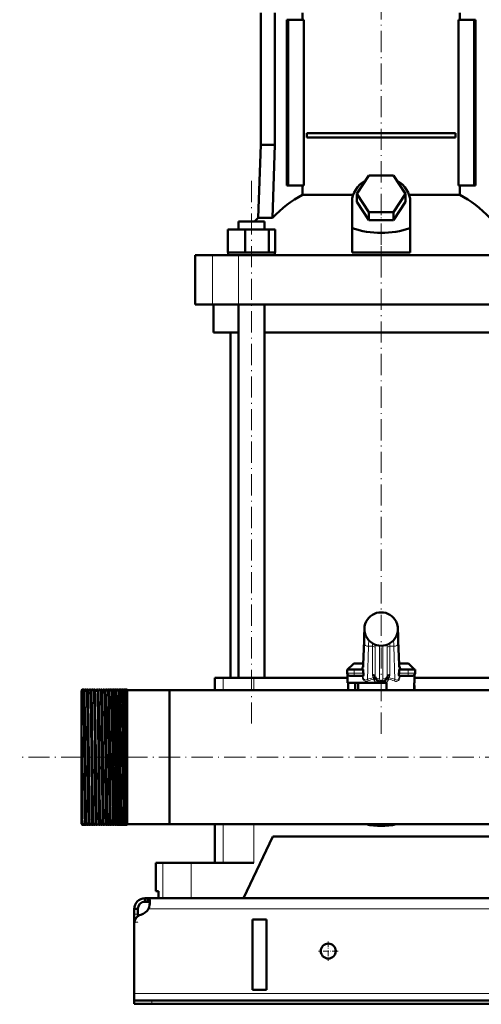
# Model space of a CAD drawing. Extents: x -1358 to 1757, y -1497 to 607.
# Tile 58 of 97: x -228 to 34, y -309 to 250. Entities that reach past the tile are written whole.
import ezdxf

# ---------------------------------------------------------------- set-up
doc = ezdxf.new("R2010")
doc.units = 0
doc.linetypes.add('DASHDOT', pattern=[18.5, 12, -3, 0.5, -3])

msp = doc.modelspace()

# ---------------------------------------------------------------- linework, layer by layer
at = {"color": 7, "linetype": 'DASHDOT', "lineweight": 18}
for p, q in [((-23.21, 280.29), (-23.21, 138.48)), ((-96.75, -149.83), (-96.75, 160.97)), ((-23.21, -155.58), (-23.21, 140.77)), ((491.79, -168.93), (-228.19, -168.93))]:
    msp.add_line(p, q, dxfattribs=at)
at = {"color": 7, "lineweight": 50}
for p, q in [((-91.51, 253.47), (-91.51, 178.57)), ((-83.51, 253.47), (-83.51, 178.57)), ((-67.8, 249.47), (-67.8, 253.47)), ((21.38, 253.47), (21.38, 249.47)), ((-75.92, 249.47), (-76.63, 249.47)), ((-76.63, 155.47), (-76.63, 249.47)), ((-67.07, 249.47), (-75.92, 249.47)), ((-75.92, 155.47), (-75.92, 249.47)), ((-67.07, 155.47), (-67.07, 249.47)), ((20.66, 249.47), (20.66, 155.47)), ((29.51, 249.47), (20.66, 249.47)), ((29.51, 155.47), (29.51, 249.47)), ((30.21, 249.47), (29.51, 249.47)), ((30.21, 249.47), (30.21, 155.47)), ((-65.4, 185.22), (18.98, 185.22)), ((-65.4, 185.22), (-65.4, 182.72)), ((18.98, 185.22), (18.98, 182.72)), ((18.98, 182.72), (-65.4, 182.72)), ((-91.51, 178.57), (-92.96, 137.13)), ((-83.51, 178.57), (-91.51, 178.57)), ((-83.51, 178.57), (-84.79, 137.13)), ((-37.07, 150.77), (-30.14, 161.16)), ((-30.14, 161.16), (-16.28, 161.16)), ((-16.28, 161.16), (-9.35, 150.77)), ((-76.63, 155.47), (-75.92, 155.47)), ((-75.92, 155.47), (-67.07, 155.47)), ((-67.8, 150.29), (-67.8, 155.47)), ((20.66, 155.47), (29.51, 155.47)), ((21.38, 155.47), (21.38, 150.29)), ((29.51, 155.47), (30.21, 155.47)), ((-67.8, 150.29), (-39.04, 150.29)), ((-39.71, 131.42), (-39.71, 146.27)), ((-30.14, 140.38), (-37.07, 150.77)), ((-37.07, 146.27), (-37.07, 150.77)), ((-30.14, 135.88), (-37.07, 146.27)), ((-9.35, 150.77), (-16.28, 140.38)), ((-9.35, 146.27), (-16.28, 135.88)), ((-9.35, 146.27), (-9.35, 150.77)), ((-7.38, 150.29), (21.38, 150.29)), ((-6.71, 131.42), (-6.71, 146.27)), ((-16.28, 140.38), (-30.14, 140.38)), ((-30.14, 135.88), (-30.14, 140.38)), ((-16.28, 135.88), (-16.28, 140.38)), ((-104.05, 135.07), (-101.91, 135.07)), ((-104.05, 130.57), (-104.05, 135.07)), ((-101.91, 135.07), (-89.45, 135.07)), ((-92.96, 137.13), (-84.79, 137.13)), ((-89.45, 130.57), (-89.45, 135.07)), ((-16.28, 135.88), (-30.14, 135.88)), ((-110.13, 130.57), (-100.33, 130.57)), ((-110.13, 117.57), (-110.13, 130.57)), ((-100.33, 130.57), (-86.95, 130.57)), ((-100.33, 117.57), (-100.33, 130.57)), ((-86.95, 117.57), (-86.95, 130.57)), ((-86.95, 130.57), (-83.36, 130.57)), ((-83.36, 117.57), (-83.36, 130.57)), ((-39.71, 117.43), (-39.71, 131.42)), ((-6.71, 117.43), (-6.71, 131.42)), ((-110.13, 117.57), (-109.12, 117.57)), ((-109.95, 116.07), (-109.95, 117.57)), ((-109.12, 117.57), (-101.35, 117.57)), ((-101.35, 117.57), (-100.33, 117.57)), ((-100.33, 117.57), (-98.95, 117.57)), ((-98.95, 117.57), (-88.33, 117.57)), ((-88.33, 117.57), (-86.95, 117.57)), ((-86.95, 117.57), (-86.58, 117.57)), ((-86.58, 117.57), (-83.55, 117.57)), ((-83.73, 117.57), (-83.36, 117.57)), ((-83.55, 117.57), (-83.55, 116.07)), ((-39.71, 117.43), (-23.21, 117.43)), ((-23.21, 117.43), (-6.71, 117.43)), ((-128.71, 116.07), (-118.77, 116.07)), ((-128.71, 88.07), (-128.71, 116.07)), ((-118.77, 116.07), (-104.2, 116.07)), ((-104.2, 116.07), (57.78, 116.07)), ((-118.77, 88.07), (-128.71, 88.07)), ((-104.2, 88.07), (-118.77, 88.07)), ((-118.21, 72.07), (-118.21, 88.07)), ((57.78, 88.07), (-104.2, 88.07)), ((-104.05, -123.93), (-104.05, 88.07)), ((-89.45, -123.93), (-89.45, 88.07)), ((-104.05, 72.07), (-118.21, 72.07)), ((-108.56, -123.93), (-108.56, 72.07)), ((-23.21, 72.07), (-89.45, 72.07)), ((43.03, 72.07), (-23.21, 72.07)), ((-31.7, -91.93), (-31.7, -91.93)), ((-14.72, -91.93), (-14.71, -91.93)), ((-31.7, -100.45), (-31.7, -100.44)), ((-14.72, -100.44), (-14.72, -100.45)), ((-33.35, -116.49), (-32.93, -102.69)), ((-13.49, -102.69), (-13.07, -116.49)), ((-39.15, -116.12), (-42.21, -119.18)), ((-33.33, -115.68), (-38.09, -115.68)), ((-33.41, -117.71), (-33.35, -116.49)), ((-8.33, -115.68), (-13.09, -115.68)), ((-13.01, -117.71), (-13.07, -116.49)), ((-7.27, -116.12), (-4.21, -119.18)), ((-38.46, -119.18), (-42.46, -119.18)), ((-42.46, -121.18), (-42.46, -119.18)), ((-40.67, -119.18), (-42.21, -119.18)), ((-42.21, -126.68), (-42.21, -122.01)), ((-40.96, -122.68), (-38.46, -122.68)), ((-38.46, -119.18), (-33.39, -119.18)), ((-33.4, -122.68), (-38.46, -122.68)), ((-33.39, -119.18), (-33.39, -120.62)), ((-13.03, -119.18), (-7.96, -119.18)), ((-13.03, -120.62), (-13.03, -119.18)), ((-7.96, -122.68), (-13.02, -122.68)), ((-3.96, -119.18), (-7.96, -119.18)), ((-7.96, -122.68), (-5.46, -122.68)), ((-4.21, -119.18), (-5.17, -119.18)), ((-4.21, -126.68), (-4.21, -122.01)), ((-3.96, -121.18), (-3.96, -119.18)), ((-115.17, -123.93), (-117.46, -123.93)), ((-117.46, -123.93), (-117.46, -130.88)), ((-112.82, -123.93), (-115.17, -123.93)), ((-95.46, -123.93), (-112.82, -123.93)), ((-42.21, -123.93), (-95.46, -123.93)), ((-25.99, -126.68), (-42.21, -126.68)), ((-41.97, -126.68), (-41.97, -130.88)), ((-37.91, -126.68), (-37.91, -130.88)), ((-36.21, -126.68), (-36.21, -130.88)), ((-25.99, -126.68), (-23.21, -126.68)), ((-23.21, -126.68), (-20.43, -126.68)), ((-20.21, -126.68), (-20.43, -126.68)), ((-20.21, -130.88), (-20.21, -126.68)), ((-4.45, -126.68), (-4.45, -130.88)), ((-4.21, -126.68), (-4.45, -126.68)), ((49.04, -123.93), (-4.21, -123.93)), ((-193.21, -131.07), (-192.71, -130.57)), ((-193.21, -131.07), (-192.71, -130.57)), ((-193.21, -131.07), (-193.21, -133.07)), ((-192.71, -132.6), (-193.21, -133.07)), ((-193.21, -133.13), (-193.21, -133.07)), ((-193.21, -133.13), (-193.21, -135.87)), ((-192.56, -130.57), (-192.71, -130.57)), ((-192.71, -130.57), (-192.71, -132.6)), ((-191.56, -130.57), (-192.71, -130.57)), ((-192.71, -132.6), (-191.96, -132.59)), ((-190.56, -130.57), (-191.06, -130.57)), ((-189.56, -130.57), (-190.06, -130.57)), ((-188.56, -130.57), (-189.06, -130.57)), ((-187.56, -130.57), (-188.07, -130.57)), ((-186.55, -130.57), (-187.07, -130.57)), ((-185.55, -130.57), (-186.07, -130.57)), ((-184.55, -130.57), (-185.07, -130.57)), ((-183.54, -130.57), (-184.08, -130.57)), ((-182.54, -130.57), (-183.08, -130.57)), ((-181.53, -130.57), (-182.08, -130.57)), ((-180.53, -130.57), (-181.09, -130.57)), ((-179.52, -130.57), (-180.09, -130.57)), ((-178.52, -130.57), (-179.1, -130.57)), ((-177.51, -130.57), (-178.1, -130.57)), ((-176.5, -130.57), (-177.11, -130.57)), ((-175.49, -130.57), (-176.12, -130.57)), ((-174.49, -130.57), (-175.12, -130.57)), ((-174.48, -130.58), (-174.49, -130.57)), ((-174.13, -130.57), (-174.14, -130.58)), ((-173.48, -130.57), (-174.13, -130.57)), ((-173.47, -130.58), (-173.48, -130.57)), ((-173.14, -130.57), (-173.14, -130.58)), ((-172.47, -130.57), (-173.14, -130.57)), ((-172.46, -130.57), (-172.47, -130.57)), ((-172.15, -130.57), (-172.15, -130.58)), ((-171.46, -130.57), (-172.15, -130.57)), ((-171.45, -130.57), (-171.46, -130.57)), ((-171.16, -130.57), (-171.16, -130.57)), ((-170.45, -130.57), (-171.16, -130.57)), ((-170.44, -130.57), (-170.45, -130.57)), ((-170.17, -130.57), (-170.17, -130.57)), ((-169.44, -130.57), (-170.17, -130.57)), ((-169.43, -130.57), (-169.44, -130.57)), ((-169.18, -130.57), (-169.18, -130.57)), ((-168.42, -130.57), (-169.18, -130.57)), ((-168.42, -130.57), (-168.42, -130.57)), ((-168.19, -130.57), (-168.19, -130.57)), ((-167.21, -130.57), (-168.19, -130.57)), ((-167.21, -130.57), (-167.21, -202.59)), ((-143.21, -130.88), (-167.21, -130.88)), ((-143.21, -130.88), (-167.21, -130.88)), ((-143.21, -130.88), (-117.46, -130.88)), ((-143.21, -130.88), (-143.21, -202.32)), ((-143.21, -130.88), (-143.21, -168.93)), ((123.34, -130.88), (-143.21, -130.88)), ((-4.21, -130.88), (-4.21, -128.68)), ((-193.21, -135.87), (-193.21, -202.15)), ((-143.21, -168.93), (-143.21, -206.98)), ((-193.21, -202.15), (-193.21, -206.79)), ((-192.71, -203.31), (-192.72, -202.58)), ((-192.71, -203.31), (-192.71, -207.29)), ((-188.11, -206.97), (-188.12, -206.69)), ((-167.21, -202.59), (-167.21, -207.28)), ((-143.21, -202.32), (-143.21, -206.98)), ((-193.21, -206.79), (-192.71, -207.29)), ((-192.56, -207.29), (-192.71, -207.29)), ((-191.56, -207.29), (-192.56, -207.29)), ((-190.56, -207.29), (-191.06, -207.29)), ((-189.56, -207.29), (-190.06, -207.29)), ((-188.56, -207.29), (-189.06, -207.29)), ((-187.56, -207.29), (-188.07, -207.29)), ((-186.55, -207.29), (-187.07, -207.29)), ((-185.55, -207.29), (-186.07, -207.29)), ((-184.55, -207.29), (-185.07, -207.29)), ((-183.54, -207.29), (-184.08, -207.29)), ((-182.54, -207.29), (-183.08, -207.29)), ((-181.53, -207.29), (-182.08, -207.29)), ((-180.53, -207.29), (-181.09, -207.29)), ((-179.52, -207.29), (-180.09, -207.29)), ((-178.52, -207.29), (-179.1, -207.29)), ((-177.51, -207.29), (-178.1, -207.29)), ((-176.5, -207.29), (-177.11, -207.29)), ((-175.49, -207.29), (-176.12, -207.29)), ((-174.49, -207.29), (-175.12, -207.29)), ((-174.48, -207.28), (-174.49, -207.29)), ((-174.13, -207.29), (-174.14, -207.28)), ((-173.48, -207.29), (-174.13, -207.29)), ((-173.47, -207.28), (-173.48, -207.29)), ((-173.14, -207.29), (-173.14, -207.28)), ((-172.47, -207.29), (-173.14, -207.29)), ((-172.46, -207.28), (-172.47, -207.29)), ((-172.15, -207.29), (-172.15, -207.28)), ((-171.46, -207.29), (-172.15, -207.29)), ((-171.45, -207.29), (-171.46, -207.29)), ((-171.16, -207.29), (-171.16, -207.29)), ((-170.45, -207.29), (-171.16, -207.29)), ((-170.44, -207.29), (-170.45, -207.29)), ((-170.17, -207.29), (-170.17, -207.29)), ((-169.44, -207.29), (-170.17, -207.29)), ((-169.43, -207.29), (-169.44, -207.29)), ((-169.18, -207.29), (-169.18, -207.29)), ((-168.42, -207.29), (-169.18, -207.29)), ((-168.42, -207.29), (-168.42, -207.29)), ((-168.19, -207.29), (-168.19, -207.29)), ((-167.21, -207.29), (-168.19, -207.29)), ((-143.21, -206.98), (-167.21, -206.98)), ((-167.21, -207.28), (-167.21, -207.28)), ((416.79, -206.98), (-143.21, -206.98)), ((-117.46, -206.98), (-117.46, -228.93)), ((-101.21, -248.93), (-84.71, -213.93)), ((38.29, -213.93), (-84.71, -213.93)), ((-151.06, -228.93), (-147, -228.93)), ((-151.06, -244.93), (-151.06, -228.93)), ((-147, -228.93), (-130.96, -228.93)), ((-130.96, -228.93), (-95.46, -228.93)), ((-149.49, -244.93), (-151.06, -244.93)), ((-149.49, -244.93), (-149.49, -248.93)), ((-157.21, -248.93), (-157.21, -250.93)), ((-155.67, -248.93), (-157.21, -248.93)), ((-155.67, -250.93), (-157.21, -250.93)), ((-155.67, -248.93), (-155.67, -250.93)), ((429.26, -248.93), (-155.67, -248.93)), ((-147, -248.93), (-149.49, -248.93)), ((-130.96, -248.93), (-147, -248.93)), ((-101.21, -248.93), (-130.96, -248.93)), ((-163.21, -254.93), (-161.21, -254.93)), ((-163.21, -257.92), (-163.21, -254.93)), ((-161.21, -257.92), (-161.21, -254.93)), ((-163.21, -262.44), (-163.21, -257.92)), ((-163.21, -262.44), (-163.21, -263.17)), ((-161.21, -259.18), (-161.21, -257.92)), ((-96.21, -300.93), (-96.21, -260.93)), ((-88.21, -260.93), (-96.21, -260.93)), ((-88.21, -260.93), (-88.21, -300.93)), ((-163.21, -263.18), (-163.21, -302.93)), ((-88.21, -300.93), (-96.21, -300.93)), ((-163.21, -302.93), (-163.21, -306.93)), ((-163.21, -306.93), (-163.21, -308.93)), ((-163.21, -306.93), (-153.21, -306.93)), ((426.79, -306.93), (-153.21, -306.93)), ((-163.21, -308.93), (-153.21, -308.93)), ((-153.21, -308.93), (426.79, -308.93))]:
    msp.add_line(p, q, dxfattribs=at)
at = {"color": 7, "linetype": 'DASHDOT', "lineweight": 18, "ltscale": 0.419809}
msp.add_line((-23.21, 116.03), (-23.21, 132.82), dxfattribs=at)
at = {"color": 7, "lineweight": 18}
for p, q in [((-118.77, 88.07), (-118.77, 116.07)), ((-104.2, 88.07), (-104.2, 116.07)), ((-31.7, -91.93), (-31.7, -91.93)), ((-14.72, -91.93), (-14.72, -91.93)), ((-14.72, -100.45), (-14.72, -100.44)), ((-33.39, -120.62), (-32.89, -104.18)), ((-32.93, -102.77), (-33.35, -116.57)), ((-32.93, -102.77), (-32.93, -102.69)), ((-30.39, -105.95), (-30.96, -124.78)), ((-28.18, -105.95), (-30.39, -105.95)), ((-28.18, -121.97), (-28.18, -105.95)), ((-24.21, -105.62), (-24.21, -124.45)), ((-22.21, -124.45), (-22.21, -105.62)), ((-16.03, -105.95), (-18.24, -105.95)), ((-18.24, -105.95), (-18.24, -121.97)), ((-15.46, -124.78), (-16.03, -105.95)), ((-13.53, -104.18), (-13.03, -120.62)), ((-13.07, -116.57), (-13.49, -102.77)), ((-26.69, -106.88), (-26.69, -122.9)), ((-19.73, -122.9), (-19.73, -106.88)), ((-33.34, -116.12), (-39.15, -116.12)), ((-7.27, -116.12), (-13.08, -116.12)), ((-38.46, -121.18), (-42.46, -121.18)), ((-38.46, -121.18), (-38.46, -119.18)), ((-38.46, -121.18), (-33.36, -121.18)), ((-38.46, -121.18), (-38.46, -122.68)), ((-33.46, -118.16), (-33.42, -119.18)), ((-13.06, -121.18), (-7.96, -121.18)), ((-13, -119.18), (-12.96, -118.16)), ((-7.96, -121.18), (-7.96, -119.18)), ((-3.96, -121.18), (-7.96, -121.18)), ((-7.96, -122.68), (-7.96, -121.18)), ((-112.82, -123.93), (-112.82, -130.88)), ((-95.46, -123.93), (-95.46, -130.88)), ((-27.76, -123.75), (-27.74, -123.74)), ((-27.49, -124.6), (-27.38, -124.55)), ((-18.93, -124.6), (-19.04, -124.55)), ((-18.68, -123.74), (-18.66, -123.75)), ((-4.21, -128.68), (-4.45, -128.68)), ((-112.82, -206.98), (-112.82, -228.93)), ((-95.46, -206.98), (-95.46, -228.93)), ((-147, -228.93), (-147, -248.93)), ((-130.96, -228.93), (-130.96, -248.93)), ((428.76, -254.93), (-155.18, -254.93)), ((-163.21, -257.92), (-161.21, -257.92)), ((-163.21, -262.44), (-163.15, -262.44)), ((436.79, -302.93), (-163.21, -302.93)), ((-153.21, -306.93), (-153.21, -308.93))]:
    msp.add_line(p, q, dxfattribs=at)
at = {"color": 7, "linetype": 'DASHDOT', "lineweight": 18, "ltscale": 0.156255}
msp.add_line((-32.73, -121.18), (-38.98, -121.18), dxfattribs=at)
at = {"color": 7, "linetype": 'DASHDOT', "lineweight": 18, "ltscale": 0.105015}
for p, q in [((-38.46, -123.03), (-38.46, -118.83)), ((-7.96, -123.03), (-7.96, -118.83))]:
    msp.add_line(p, q, dxfattribs=at)
at = {"color": 7, "linetype": 'DASHDOT', "lineweight": 18, "ltscale": 0.156298}
msp.add_line((-7.44, -121.18), (-13.69, -121.18), dxfattribs=at)
at = {"color": 7, "linetype": 'DASHDOT', "lineweight": 18, "ltscale": 0.074653}
msp.add_line((-190.47, -168.93), (-193.46, -168.93), dxfattribs=at)
at = {"color": 7, "linetype": 'DASHDOT', "lineweight": 18, "ltscale": 0.041239}
msp.add_line((-188.58, -168.93), (-190.23, -168.93), dxfattribs=at)
at = {"color": 7, "linetype": 'DASHDOT', "lineweight": 18, "ltscale": 0.041312}
msp.add_line((-186.58, -168.93), (-188.23, -168.93), dxfattribs=at)
at = {"color": 7, "linetype": 'DASHDOT', "lineweight": 18, "ltscale": 0.041474}
msp.add_line((-184.57, -168.93), (-186.23, -168.93), dxfattribs=at)
at = {"color": 7, "linetype": 'DASHDOT', "lineweight": 18, "ltscale": 0.041722}
msp.add_line((-182.56, -168.93), (-184.23, -168.93), dxfattribs=at)
at = {"color": 7, "linetype": 'DASHDOT', "lineweight": 18, "ltscale": 0.042158}
msp.add_line((-180.55, -168.93), (-182.23, -168.93), dxfattribs=at)
at = {"color": 7, "linetype": 'DASHDOT', "lineweight": 18, "ltscale": 0.042731}
msp.add_line((-178.53, -168.93), (-180.24, -168.93), dxfattribs=at)
at = {"color": 7, "linetype": 'DASHDOT', "lineweight": 18, "ltscale": 0.043431}
msp.add_line((-176.52, -168.93), (-178.26, -168.93), dxfattribs=at)
at = {"color": 7, "linetype": 'DASHDOT', "lineweight": 18, "ltscale": 0.044262}
msp.add_line((-174.5, -168.93), (-176.27, -168.93), dxfattribs=at)
at = {"color": 7, "linetype": 'DASHDOT', "lineweight": 18, "ltscale": 0.045233}
msp.add_line((-172.48, -168.93), (-174.29, -168.93), dxfattribs=at)
at = {"color": 7, "linetype": 'DASHDOT', "lineweight": 18, "ltscale": 0.046339}
msp.add_line((-170.45, -168.93), (-172.31, -168.93), dxfattribs=at)
at = {"color": 7, "linetype": 'DASHDOT', "lineweight": 18, "ltscale": 0.047599}
msp.add_line((-168.43, -168.93), (-170.33, -168.93), dxfattribs=at)
at = {"color": 7, "linetype": 'DASHDOT', "lineweight": 18, "ltscale": 0.06}
msp.add_line((-163.41, -262.44), (-161.01, -262.44), dxfattribs=at)
at = {"color": 7, "linetype": 'DASHDOT', "lineweight": 18, "ltscale": 0.27625}
for p, q in [((-53.21, -273.4), (-53.21, -284.45)), ((-47.68, -278.93), (-58.73, -278.93))]:
    msp.add_line(p, q, dxfattribs=at)
at = {"color": 7, "linetype": 'DASHDOT', "lineweight": 18, "ltscale": 0.060015}
msp.add_line((-153.21, -306.73), (-153.21, -309.13), dxfattribs=at)
at = {"color": 7, "lineweight": 50}
for points in [[(-32.93, -102.69), (-32.78, -98.96), (-32.66, -97.17)], [(-13.49, -102.69), (-13.64, -98.96), (-13.76, -97.17)], [(-33.36, -121.18), (-33.3, -121.65), (-33.26, -122.07), (-33.27, -122.4), (-33.34, -122.63), (-33.37, -122.67), (-33.39, -122.68), (-33.4, -122.68)], [(-13.02, -122.68), (-13.03, -122.68), (-13.06, -122.66), (-13.09, -122.61), (-13.14, -122.47), (-13.16, -122.18), (-13.14, -121.79), (-13.06, -121.18)], [(-27.74, -123.74), (-27.29, -123.68), (-26.87, -123.73), (-26.63, -123.84), (-26.45, -124.02), (-26.41, -124.11)], [(-27.38, -124.55), (-26.49, -124.16), (-26.41, -124.11), (-26.41, -124.11), (-26.41, -124.11), (-26.41, -124.11)], [(-18.68, -123.74), (-19.13, -123.68), (-19.55, -123.73), (-19.79, -123.84), (-19.96, -124.02), (-20.01, -124.11)], [(-19.04, -124.55), (-19.93, -124.15), (-20, -124.11), (-20.01, -124.11), (-20.01, -124.11), (-20.01, -124.11), (-20.01, -124.11)], [(-191.22, -202.59), (-191.31, -196.65), (-191.48, -179.36), (-191.65, -158.98), (-191.8, -142.56), (-191.87, -137.59), (-191.96, -132.59)], [(-191.5, -131.21), (-191.54, -130.64), (-191.56, -130.58), (-191.56, -130.57), (-191.56, -130.57), (-191.56, -130.57)], [(-190.72, -202.59), (-190.78, -198.41), (-190.9, -187.62), (-191.14, -159.51), (-191.3, -142.69), (-191.37, -137.68), (-191.48, -131.92), (-191.5, -131.21)], [(-191.06, -130.57), (-191.06, -130.57), (-191.07, -130.57), (-191.07, -130.58), (-191.07, -130.59), (-191.09, -130.75)], [(-191, -131.26), (-191.04, -130.65), (-191.06, -130.58), (-191.06, -130.57), (-191.06, -130.57), (-191.06, -130.57)], [(-190.52, -130.84), (-190.55, -130.6), (-190.55, -130.58), (-190.56, -130.57), (-190.56, -130.57), (-190.56, -130.57), (-190.56, -130.57)], [(-190.06, -130.57), (-190.06, -130.57), (-190.07, -130.57), (-190.07, -130.58), (-190.07, -130.59), (-190.09, -130.72)], [(-189.22, -202.59), (-189.29, -198.41), (-189.4, -187.62), (-189.54, -172.4), (-189.76, -146.68), (-189.91, -134.87), (-190, -131.29), (-190.04, -130.65), (-190.06, -130.58), (-190.06, -130.57), (-190.06, -130.57), (-190.06, -130.57)], [(-189.53, -130.72), (-189.55, -130.59), (-189.55, -130.58), (-189.56, -130.57), (-189.56, -130.57), (-189.56, -130.57)], [(-188.72, -202.59), (-188.82, -195.04), (-189.01, -175.17), (-189.22, -150.25), (-189.36, -137.74), (-189.46, -132.45), (-189.51, -131.04), (-189.53, -130.72)], [(-189.06, -130.57), (-189.07, -130.57), (-189.07, -130.57), (-189.07, -130.58), (-189.08, -130.59), (-189.1, -130.76)], [(-189.01, -131.23), (-189.04, -130.64), (-189.06, -130.58), (-189.06, -130.57), (-189.06, -130.57), (-189.06, -130.57)], [(-188.54, -130.67), (-188.55, -130.58), (-188.55, -130.57), (-188.56, -130.57), (-188.56, -130.57)], [(-188.07, -130.57), (-188.07, -130.57), (-188.07, -130.57), (-188.07, -130.58), (-188.09, -130.68)], [(-187.23, -202.59), (-187.36, -192.04), (-187.57, -168.36), (-187.76, -147.49), (-187.91, -135.21), (-188, -131.42), (-188.04, -130.67), (-188.06, -130.58), (-188.06, -130.57), (-188.06, -130.57), (-188.07, -130.57)], [(-187.53, -130.72), (-187.55, -130.59), (-187.55, -130.58), (-187.55, -130.57), (-187.55, -130.57), (-187.56, -130.57)], [(-186.71, -202.59), (-186.79, -197.37), (-186.93, -183.63), (-187.21, -151.03), (-187.31, -141.04), (-187.42, -134.15), (-187.47, -131.93), (-187.53, -130.72)], [(-187.07, -130.57), (-187.07, -130.57), (-187.07, -130.57), (-187.07, -130.58), (-187.09, -130.66)], [(-187.01, -131.19), (-187.05, -130.64), (-187.06, -130.58), (-187.06, -130.57), (-187.07, -130.57), (-187.07, -130.57)], [(-186.07, -130.57), (-186.07, -130.57), (-186.07, -130.57), (-186.08, -130.58), (-186.09, -130.64)], [(-185.23, -202.59), (-185.37, -191.18), (-185.6, -165.24), (-185.81, -142.42), (-185.92, -135.03), (-185.98, -132), (-186.02, -131.09), (-186.05, -130.63), (-186.06, -130.58), (-186.07, -130.57), (-186.07, -130.57), (-186.07, -130.57)], [(-184.71, -202.59), (-184.78, -197.9), (-184.9, -185.66), (-185.18, -153.57), (-185.31, -141.06), (-185.42, -133.9), (-185.5, -131.14), (-185.54, -130.61)], [(-185.02, -131.15), (-185.05, -130.64), (-185.07, -130.58), (-185.07, -130.57), (-185.07, -130.57), (-185.07, -130.57)], [(-183.24, -202.59), (-183.38, -191.2), (-183.55, -172.09), (-183.78, -145.86), (-183.93, -134.81), (-183.97, -132.88), (-184.04, -130.83), (-184.06, -130.6), (-184.07, -130.58), (-184.07, -130.57), (-184.07, -130.57), (-184.07, -130.57), (-184.08, -130.57)], [(-182.7, -202.59), (-182.76, -198.41), (-182.88, -187.62), (-183.11, -160.42), (-183.3, -141.22), (-183.43, -133.1), (-183.48, -131.36), (-183.51, -130.73), (-183.53, -130.59)], [(-183.03, -131.12), (-183.06, -130.63), (-183.07, -130.58), (-183.08, -130.57), (-183.08, -130.57), (-183.08, -130.57)], [(-182.49, -131.07), (-182.51, -130.68), (-182.53, -130.59)], [(-181.25, -202.59), (-181.32, -197.37), (-181.46, -183.64), (-181.73, -151.99), (-181.81, -144.09), (-181.93, -134.77), (-182.02, -131.25), (-182.06, -130.65), (-182.08, -130.58), (-182.08, -130.57), (-182.08, -130.57), (-182.08, -130.57)], [(-180.69, -202.59), (-180.8, -194.04), (-180.9, -183.69), (-181.18, -151.8), (-181.2, -149.35), (-181.37, -135.76), (-181.44, -132.25), (-181.5, -130.84), (-181.51, -130.64), (-181.52, -130.59)], [(-181.04, -131.08), (-181.07, -130.63), (-181.08, -130.58), (-181.08, -130.57), (-181.09, -130.57), (-181.09, -130.57)], [(-180.48, -131.03), (-180.51, -130.66), (-180.52, -130.58)], [(-179.26, -202.59), (-179.37, -194.04), (-179.56, -173.44), (-179.76, -150.13), (-179.85, -141.17), (-179.95, -134.24), (-180.02, -131.5), (-180.06, -130.8), (-180.08, -130.6), (-180.09, -130.58), (-180.09, -130.57), (-180.09, -130.57), (-180.09, -130.57), (-180.09, -130.57)], [(-178.68, -202.59), (-178.74, -198.41), (-178.86, -187.61), (-179.09, -160.13), (-179.23, -145.56), (-179.38, -134.37), (-179.45, -131.57), (-179.49, -130.83), (-179.51, -130.63), (-179.51, -130.58)], [(-179.05, -131.04), (-179.08, -130.62), (-179.09, -130.59), (-179.09, -130.58), (-179.09, -130.57), (-179.1, -130.57), (-179.1, -130.57)], [(-178.47, -130.99), (-178.5, -130.65), (-178.51, -130.58)], [(-177.27, -202.59), (-177.34, -197.37), (-177.48, -183.63), (-177.77, -150.3), (-177.93, -136.22), (-178, -132.5), (-178.07, -130.79), (-178.09, -130.59), (-178.1, -130.58), (-178.1, -130.57), (-178.1, -130.57), (-178.1, -130.57)], [(-176.66, -202.59), (-176.81, -191.2), (-176.97, -172.88), (-177.2, -147.43), (-177.34, -135.56), (-177.41, -132.59), (-177.47, -130.86), (-177.49, -130.63), (-177.5, -130.58)], [(-177.06, -131), (-177.09, -130.62), (-177.1, -130.59), (-177.1, -130.58), (-177.11, -130.57), (-177.11, -130.57), (-177.11, -130.57)], [(-176.46, -130.95), (-176.48, -130.64), (-176.5, -130.58)], [(-175.28, -202.59), (-175.42, -191.21), (-175.59, -172.87), (-175.81, -147.39), (-175.94, -136.19), (-176.01, -132.53), (-176.08, -130.79), (-176.1, -130.6), (-176.11, -130.58), (-176.11, -130.57), (-176.11, -130.57), (-176.11, -130.57), (-176.12, -130.57)], [(-174.65, -202.59), (-174.71, -198.41), (-174.83, -187.62), (-175.06, -160.62), (-175.25, -140.99), (-175.36, -134.08), (-175.41, -131.87), (-175.46, -130.76), (-175.48, -130.61), (-175.49, -130.58)], [(-175.08, -130.96), (-175.11, -130.61), (-175.12, -130.58), (-175.12, -130.58), (-175.12, -130.57), (-175.12, -130.57), (-175.12, -130.57)], [(-174.44, -130.91), (-174.47, -130.63), (-174.48, -130.59), (-174.48, -130.58)], [(-173.3, -202.59), (-173.36, -198.41), (-173.47, -187.62), (-173.71, -160.12), (-173.87, -142.94), (-174, -134.03), (-174.06, -131.68), (-174.09, -130.97), (-174.12, -130.62), (-174.12, -130.58), (-174.13, -130.58), (-174.13, -130.57), (-174.13, -130.57), (-174.13, -130.57)], [(-172.63, -202.59), (-172.69, -198.41), (-172.81, -187.61), (-173.05, -160.1), (-173.15, -149.15), (-173.26, -139.27), (-173.31, -135.39), (-173.4, -131.74), (-173.44, -130.83), (-173.46, -130.62), (-173.47, -130.58), (-173.47, -130.58)], [(-173.1, -130.92), (-173.13, -130.61), (-173.13, -130.58), (-173.13, -130.57), (-173.14, -130.57), (-173.14, -130.57), (-173.14, -130.57)], [(-172.43, -130.87), (-172.45, -130.62), (-172.46, -130.58), (-172.46, -130.57)], [(-171.32, -202.59), (-171.39, -197.37), (-171.53, -183.63), (-171.74, -159), (-171.89, -142.81), (-171.95, -137.67), (-172.05, -132.43), (-172.1, -131.03), (-172.13, -130.62), (-172.14, -130.59), (-172.14, -130.58), (-172.15, -130.57), (-172.15, -130.57), (-172.15, -130.57)], [(-170.61, -202.59), (-170.75, -191.19), (-170.98, -165.35), (-171.19, -143.13), (-171.32, -134.25), (-171.38, -131.67), (-171.41, -130.93), (-171.44, -130.63), (-171.45, -130.59), (-171.45, -130.57)], [(-171.12, -130.87), (-171.14, -130.6), (-171.15, -130.58), (-171.15, -130.57), (-171.16, -130.57), (-171.16, -130.57), (-171.16, -130.57)], [(-170.41, -130.82), (-170.43, -130.61), (-170.44, -130.58), (-170.44, -130.57)], [(-169.34, -202.59), (-169.4, -198.41), (-169.51, -187.62), (-169.74, -161.33), (-169.91, -142.91), (-170.03, -134.3), (-170.12, -131.1), (-170.15, -130.63), (-170.16, -130.58), (-170.16, -130.57), (-170.17, -130.57), (-170.17, -130.57)], [(-168.59, -202.59), (-168.7, -194.06), (-168.8, -183.48), (-169, -160.52), (-169.19, -141.57), (-169.25, -136.77), (-169.34, -132.4), (-169.38, -131.15), (-169.41, -130.65), (-169.43, -130.59), (-169.43, -130.57)], [(-169.14, -130.83), (-169.17, -130.6), (-169.17, -130.58), (-169.17, -130.57), (-169.18, -130.57), (-169.18, -130.57), (-169.18, -130.57)], [(-168.39, -130.77), (-168.41, -130.6), (-168.42, -130.58), (-168.42, -130.57)], [(-167.36, -202.59), (-167.47, -194.06), (-167.57, -183.5), (-167.77, -160.42), (-167.92, -143.49), (-168.01, -136.79), (-168.1, -132.12), (-168.16, -130.75), (-168.18, -130.59), (-168.18, -130.58), (-168.19, -130.57), (-168.19, -130.57), (-168.19, -130.57)], [(-192.72, -202.58), (-192.85, -191.14), (-193.03, -164.43), (-193.11, -149.9), (-193.21, -135.87)], [(-192.56, -207.29), (-192.56, -207.29), (-192.57, -207.29), (-192.57, -207.28), (-192.57, -207.27), (-192.58, -207.24), (-192.61, -206.83), (-192.64, -206.02), (-192.71, -203.31)], [(-191.56, -207.29), (-191.56, -207.29), (-191.57, -207.29), (-191.57, -207.28), (-191.58, -207.21), (-191.62, -206.58)], [(-191.06, -207.29), (-191.06, -207.29), (-191.07, -207.29), (-191.07, -207.28), (-191.07, -207.27), (-191.09, -207.1), (-191.16, -205.61), (-191.22, -202.59)], [(-190.56, -207.29), (-190.56, -207.29), (-190.56, -207.29), (-190.57, -207.28), (-190.57, -207.27), (-190.59, -207.1), (-190.66, -205.61), (-190.72, -202.59)], [(-190.06, -207.29), (-190.07, -207.29), (-190.07, -207.29), (-190.07, -207.28), (-190.08, -207.22), (-190.12, -206.66)], [(-189.56, -207.29), (-189.56, -207.29), (-189.56, -207.29), (-189.57, -207.28), (-189.58, -207.21), (-189.62, -206.62)], [(-189.1, -207.01), (-189.14, -206.1), (-189.22, -202.59)], [(-188.56, -207.29), (-188.56, -207.29), (-188.56, -207.29), (-188.56, -207.28), (-188.58, -207.23), (-188.61, -206.74), (-188.65, -205.8), (-188.72, -202.59)], [(-187.56, -207.29), (-187.56, -207.29), (-187.56, -207.29), (-187.56, -207.28), (-187.58, -207.22), (-187.61, -206.65)], [(-187.1, -207.07), (-187.14, -206.42), (-187.23, -202.59)], [(-186.55, -207.29), (-186.55, -207.29), (-186.56, -207.29), (-186.56, -207.28), (-186.56, -207.27), (-186.59, -207.1), (-186.65, -205.61), (-186.71, -202.59)], [(-185.55, -207.29), (-185.55, -207.29), (-185.55, -207.29), (-185.56, -207.28), (-185.57, -207.22), (-185.61, -206.69)], [(-185.09, -207.24), (-185.12, -206.9), (-185.17, -205.34), (-185.23, -202.59)], [(-184.55, -207.29), (-184.55, -207.29), (-184.55, -207.29), (-184.55, -207.28), (-184.56, -207.23), (-184.6, -206.75), (-184.64, -205.8), (-184.71, -202.59)], [(-183.54, -207.29), (-183.54, -207.29), (-183.55, -207.29), (-183.55, -207.28), (-183.56, -207.23), (-183.6, -206.73)], [(-183.09, -207.26), (-183.11, -207.13), (-183.14, -206.56), (-183.24, -202.59)], [(-182.54, -207.29), (-182.54, -207.29), (-182.54, -207.29), (-182.54, -207.28), (-182.56, -207.23), (-182.59, -206.75), (-182.63, -205.8), (-182.7, -202.59)], [(-181.1, -207.27), (-181.11, -207.15), (-181.15, -206.6), (-181.18, -205.64), (-181.25, -202.59)], [(-180.53, -207.29), (-180.53, -207.29), (-180.53, -207.29), (-180.53, -207.28), (-180.55, -207.23), (-180.58, -206.75), (-180.62, -205.8), (-180.69, -202.59)], [(-179.11, -207.28), (-179.12, -207.22), (-179.14, -207), (-179.2, -205.46), (-179.26, -202.59)], [(-178.52, -207.29), (-178.52, -207.29), (-178.52, -207.29), (-178.52, -207.28), (-178.53, -207.27), (-178.53, -207.24), (-178.56, -206.86), (-178.63, -204.99), (-178.68, -202.59)], [(-177.12, -207.28), (-177.12, -207.25), (-177.14, -207.14), (-177.18, -206.4), (-177.27, -202.59)], [(-176.5, -207.29), (-176.5, -207.29), (-176.51, -207.29), (-176.51, -207.28), (-176.52, -207.23), (-176.56, -206.75), (-176.59, -205.8), (-176.66, -202.59)], [(-175.13, -207.28), (-175.14, -207.26), (-175.15, -207.18), (-175.18, -206.65), (-175.21, -205.69), (-175.28, -202.59)], [(-174.49, -207.29), (-174.49, -207.29), (-174.49, -207.29), (-174.49, -207.28), (-174.5, -207.23), (-174.54, -206.75), (-174.58, -205.8), (-174.65, -202.59)], [(-173.14, -207.28), (-173.15, -207.27), (-173.16, -207.19), (-173.2, -206.67), (-173.23, -205.71), (-173.3, -202.59)], [(-172.47, -207.29), (-172.47, -207.29), (-172.47, -207.29), (-172.47, -207.28), (-172.48, -207.27), (-172.5, -207.1), (-172.56, -205.61), (-172.63, -202.59)], [(-171.16, -207.29), (-171.17, -207.27), (-171.18, -207.2), (-171.21, -206.67), (-171.25, -205.71), (-171.32, -202.59)], [(-170.45, -207.29), (-170.45, -207.29), (-170.45, -207.29), (-170.45, -207.28), (-170.47, -207.23), (-170.5, -206.75), (-170.54, -205.8), (-170.61, -202.59)], [(-169.18, -207.29), (-169.19, -207.27), (-169.2, -207.2), (-169.23, -206.68), (-169.27, -205.72), (-169.34, -202.59)], [(-168.42, -207.29), (-168.43, -207.29), (-168.43, -207.29), (-168.43, -207.28), (-168.44, -207.23), (-168.48, -206.75), (-168.51, -205.8), (-168.59, -202.59)], [(-167.21, -207.28), (-167.22, -207.23), (-167.24, -207.01), (-167.3, -205.46), (-167.36, -202.59)], [(-192.53, -207.11), (-192.55, -207.27), (-192.56, -207.28), (-192.56, -207.29), (-192.56, -207.29), (-192.56, -207.29)], [(-191.53, -207.14), (-191.55, -207.27), (-191.56, -207.28), (-191.56, -207.29), (-191.56, -207.29), (-191.56, -207.29)], [(-190.54, -207.16), (-190.55, -207.27), (-190.56, -207.28), (-190.56, -207.29), (-190.56, -207.29)], [(-189.54, -207.18), (-189.55, -207.28), (-189.56, -207.29), (-189.56, -207.29), (-189.56, -207.29)], [(-189.06, -207.29), (-189.07, -207.29), (-189.07, -207.29), (-189.07, -207.29), (-189.07, -207.28), (-189.08, -207.26), (-189.1, -207.01)], [(-188.54, -207.2), (-188.55, -207.28), (-188.55, -207.29), (-188.56, -207.29), (-188.56, -207.29)], [(-188.07, -207.29), (-188.07, -207.29), (-188.07, -207.29), (-188.07, -207.29), (-188.07, -207.28), (-188.08, -207.25), (-188.11, -206.97)], [(-187.54, -207.22), (-187.55, -207.28), (-187.55, -207.29), (-187.55, -207.29), (-187.56, -207.29)], [(-187.07, -207.29), (-187.07, -207.29), (-187.07, -207.29), (-187.07, -207.28), (-187.08, -207.26), (-187.1, -207.07)], [(-186.07, -207.29), (-186.07, -207.29), (-186.07, -207.29), (-186.08, -207.28), (-186.09, -207.22)], [(-182.09, -207.27), (-182.11, -207.18), (-182.13, -206.8)], [(-181.53, -207.29), (-181.54, -207.29), (-181.54, -207.29), (-181.54, -207.28), (-181.55, -207.23), (-181.59, -206.76)], [(-180.1, -207.27), (-180.11, -207.19), (-180.14, -206.84)], [(-179.52, -207.29), (-179.52, -207.29), (-179.53, -207.29), (-179.53, -207.28), (-179.53, -207.27), (-179.54, -207.23), (-179.57, -206.8)], [(-178.11, -207.28), (-178.12, -207.21), (-178.15, -206.88)], [(-177.51, -207.29), (-177.51, -207.29), (-177.51, -207.29), (-177.52, -207.28), (-177.52, -207.27), (-177.53, -207.24), (-177.56, -206.84)], [(-176.12, -207.28), (-176.14, -207.22), (-176.16, -206.92)], [(-175.49, -207.29), (-175.5, -207.29), (-175.5, -207.29), (-175.5, -207.28), (-175.5, -207.28), (-175.51, -207.24), (-175.54, -206.88)], [(-174.14, -207.28), (-174.14, -207.27), (-174.15, -207.23), (-174.17, -206.96)], [(-173.48, -207.29), (-173.48, -207.29), (-173.48, -207.29), (-173.48, -207.28), (-173.49, -207.28), (-173.49, -207.25), (-173.52, -206.93)], [(-172.15, -207.28), (-172.16, -207.27), (-172.16, -207.24), (-172.19, -207)], [(-171.46, -207.29), (-171.46, -207.29), (-171.46, -207.29), (-171.46, -207.29), (-171.47, -207.28), (-171.47, -207.25), (-171.5, -206.97)], [(-170.17, -207.29), (-170.18, -207.28), (-170.18, -207.25), (-170.2, -207.05)], [(-169.44, -207.29), (-169.44, -207.29), (-169.44, -207.29), (-169.44, -207.29), (-169.44, -207.28), (-169.45, -207.26), (-169.47, -207.02)], [(-168.19, -207.29), (-168.2, -207.28), (-168.2, -207.26), (-168.22, -207.1)], [(-154.33, -251.05), (-154.35, -250.6), (-154.4, -250.19), (-154.53, -249.72), (-154.73, -249.36), (-155, -249.1), (-155.31, -248.97), (-155.67, -248.93)], [(-154.38, -251.87), (-154.51, -251.49), (-154.74, -251.2), (-155.06, -251.02), (-155.47, -250.94), (-155.67, -250.93)], [(-155.18, -254.93), (-154.81, -253.94), (-154.55, -252.94), (-154.39, -251.96), (-154.33, -251.05)]]:
    msp.add_lwpolyline(points, dxfattribs=at)
at = {"color": 7, "lineweight": 18}
for points in [[(-32.65, -97.22), (-32.75, -98.56), (-32.85, -100.44), (-32.93, -102.77)], [(-32.89, -104.18), (-32.77, -101.18), (-32.7, -99.97), (-32.61, -98.91), (-32.56, -98.54), (-32.49, -98.23)], [(-13.93, -98.23), (-13.9, -98.31), (-13.85, -98.61), (-13.76, -99.39), (-13.68, -100.55), (-13.53, -104.18)], [(-13.49, -102.77), (-13.66, -98.69), (-13.77, -97.22)], [(-33.35, -116.57), (-33.4, -117.66), (-33.45, -118.13), (-33.46, -118.16)], [(-12.96, -118.16), (-12.99, -118.01), (-13.04, -117.22), (-13.07, -116.57)], [(-33.04, -125.37), (-33.31, -125.06), (-33.53, -124.7), (-33.74, -124.16), (-33.88, -123.58), (-33.96, -122.68)], [(-33.44, -122.68), (-33.42, -123.19), (-33.34, -123.68), (-33.2, -124.14), (-33, -124.54), (-32.73, -124.85), (-32.4, -125.04), (-32.03, -125.11), (-31.66, -125.07), (-31.28, -124.95), (-30.96, -124.78)], [(-15.46, -124.78), (-15.08, -124.97), (-14.7, -125.08), (-14.32, -125.11), (-13.97, -125.02), (-13.65, -124.81), (-13.39, -124.5), (-13.2, -124.11), (-13.07, -123.65), (-13, -123.16), (-12.97, -122.68)], [(-12.45, -122.68), (-12.54, -123.58), (-12.63, -124.02), (-12.77, -124.44), (-13.04, -124.95), (-13.38, -125.37)], [(-30.5, -125.62), (-31.03, -125.81), (-31.43, -125.88), (-31.83, -125.89), (-32.35, -125.78), (-32.71, -125.61), (-33.04, -125.37)], [(-13.38, -125.37), (-13.71, -125.62), (-14.08, -125.79), (-14.6, -125.89), (-15, -125.88), (-15.4, -125.8), (-15.92, -125.62)]]:
    msp.add_lwpolyline(points, dxfattribs=at)
at = {"color": 7, "lineweight": 50}
msp.add_circle((-53.21, -278.93), 4.25, dxfattribs=at)
for centre, radius, start, end in [((-43.21, 85.05), 72.02, 133.6854, 136.0088), ((-23.21, -96.19), 9.5, 89.9814, 153.3195), ((-23.21, -96.19), 9.5, 26.6805, 90.0186), ((-23.2, -96.18), 9.51, 153.4263, 187.387), ((-23.22, -96.18), 9.51, 346.7141, 26.5742), ((-23.21, -96.18), 9.5, 187.3848, 206.6486), ((-23.21, -96.17), 9.5, 206.718, 270.012), ((-23.21, -96.17), 9.5, 269.9881, 333.282), ((-23.21, -96.18), 9.5, 333.349, 346.7103), ((-38.09, -117.18), 1.5, 90, 135.0001), ((-8.33, -117.18), 1.5, 44.9999, 90), ((-40.96, -121.18), 1.5, 180, 270), ((-28.45, -120.62), 4.94, 179.9847, 186.4874), ((-17.97, -120.62), 4.94, 353.5126, 0.0153), ((-5.46, -121.18), 1.5, 270, 360), ((-23.21, -122.68), 3.5, 190.1821, 349.8179), ((-5.21, -128.68), 1, 0, 40.389), ((-190.82, -130.55), 0.741, 193.7926, 276.4868), ((-191.79, -130.58), 0.715, 312.764, 348.1768), ((-190.81, -130.55), 0.736, 275.8764, 347.5793), ((-189.84, -130.54), 0.718, 192.8029, 229.3506), ((-206.66, -131.91), 16.18, 2.4613, 3.7918), ((-188.82, -130.51), 0.74, 192.9547, 276.5491), ((-189.78, -130.55), 0.71, 312.5672, 348.2098), ((-188.81, -130.52), 0.736, 275.8398, 347.6349), ((-187.84, -130.51), 0.714, 192.0461, 229.4231), ((-197.48, -131.51), 8.98, 2.078, 5.3684), ((-186.82, -130.48), 0.739, 192.7961, 276.5815), ((-187.78, -130.51), 0.71, 312.5076, 348.2787), ((-186.81, -130.48), 0.735, 275.795, 347.7388), ((-186.62, -130.62), 0.082, 357.811, 34.9422), ((-192.84, -131.34), 6.34, 1.7114, 6.4962), ((-185.84, -130.48), 0.711, 191.7409, 229.4958), ((-185.6, -130.61), 0.0594, 358.211, 38.8227), ((-184.82, -130.44), 0.739, 193.0092, 276.5583), ((-185.78, -130.48), 0.709, 312.5015, 348.2548), ((-185, -130.62), 0.083, 145.3603, 182.1708), ((-184.81, -130.44), 0.736, 275.8703, 347.1847), ((-184.58, -130.6), 0.043, 358.8632, 43.1437), ((-189.44, -131.23), 4.95, 1.4319, 7.3637), ((-183.83, -130.44), 0.72, 193.2312, 229.297), ((-184.03, -130.61), 0.0578, 141.0277, 181.7185), ((-183.56, -130.59), 0.0325, 359.776, 47.21), ((-182.82, -130.41), 0.741, 194.6957, 276.4691), ((-183.79, -130.44), 0.717, 312.7007, 346.8623), ((-183.05, -130.6), 0.0425, 136.9669, 181.0549), ((-182.81, -130.41), 0.739, 275.9709, 345.4042), ((-182.55, -130.59), 0.0258, 0.8269, 50.7859), ((-181.83, -130.4), 0.726, 195.3894, 229.165), ((-182.06, -130.59), 0.0326, 133.1204, 180.2333), ((-181.55, -130.59), 0.021, 2.1088, 54.178), ((-180.81, -130.37), 0.742, 196.9421, 276.4161), ((-181.8, -130.4), 0.724, 312.8359, 344.6758), ((-181.07, -130.59), 0.0257, 129.5284, 179.1273), ((-180.81, -130.37), 0.74, 276.0369, 343.1466), ((-180.54, -130.59), 0.0176, 3.4487, 57.309), ((-179.82, -130.36), 0.731, 197.8896, 229.0747), ((-180.08, -130.59), 0.0209, 126.1367, 177.8846), ((-179.53, -130.58), 0.0149, 5.0117, 60.2973), ((-178.81, -130.33), 0.743, 199.4567, 276.3697), ((-179.8, -130.36), 0.729, 312.8818, 342.1634), ((-179.09, -130.58), 0.0174, 123.0239, 176.5543), ((-178.81, -130.34), 0.742, 276.0946, 340.6124), ((-178.52, -130.58), 0.0128, 6.7248, 62.9808), ((-177.82, -130.32), 0.735, 200.5612, 229.0082), ((-178.1, -130.58), 0.0147, 120.0619, 174.9565), ((-177.51, -130.58), 0.0112, 8.5235, 65.5191), ((-176.81, -130.3), 0.744, 202.1282, 276.3283), ((-177.8, -130.32), 0.733, 312.9277, 339.4963), ((-177.1, -130.58), 0.0126, 117.3216, 173.2845), ((-176.81, -130.3), 0.743, 276.1224, 337.9447), ((-176.51, -130.58), 0.00999, 10.2858, 67.8569), ((-175.82, -130.29), 0.738, 203.3415, 228.9754), ((-176.11, -130.58), 0.011, 114.7941, 171.5076), ((-175.5, -130.58), 0.0093, 14.074, 69.5289), ((-174.81, -130.26), 0.745, 204.9095, 276.3123), ((-175.8, -130.29), 0.734, 312.9966, 336.7326), ((-175.12, -130.58), 0.00979, 112.508, 169.6799), ((-174.81, -130.26), 0.744, 276.1468, 335.1485), ((-173.82, -130.25), 0.738, 206.1853, 228.9894), ((-172.81, -130.23), 0.745, 207.8054, 276.2989), ((-173.81, -130.25), 0.737, 313.0443, 333.8365), ((-172.81, -130.23), 0.744, 276.1749, 332.2471), ((-171.82, -130.21), 0.741, 209.1834, 228.9489), ((-170.81, -130.19), 0.746, 210.7975, 276.2803), ((-171.81, -130.21), 0.74, 313.0563, 330.8468), ((-170.81, -130.19), 0.745, 276.184, 329.2447), ((-169.82, -130.18), 0.741, 212.2469, 228.9456), ((-168.81, -130.16), 0.746, 213.9092, 276.2707), ((-169.81, -130.18), 0.739, 313.0063, 327.785), ((-168.81, -130.16), 0.745, 276.194, 326.1317), ((-167.81, -130.14), 0.745, 215.4613, 228.943), ((-191.82, -207.29), 0.738, 89.6735, 167.5288), ((-191.81, -207.3), 0.74, 14.4718, 90.2259), ((-189.82, -207.33), 0.738, 89.6463, 167.5285), ((-189.81, -207.33), 0.739, 13.3449, 90.3042), ((-187.82, -207.36), 0.737, 89.6107, 167.6334), ((-187.81, -207.36), 0.737, 12.6076, 90.3717), ((-185.82, -207.4), 0.737, 89.5896, 167.6468), ((-179.11, -206.48), 7.02, 181.9802, 186.0143), ((-185.81, -207.4), 0.737, 12.4069, 90.3818), ((-183.82, -207.43), 0.739, 89.7163, 166.2941), ((-183.81, -207.43), 0.739, 13.6408, 90.3129), ((-181.82, -207.47), 0.741, 89.7901, 164.2531), ((-181.81, -207.47), 0.741, 15.7257, 90.2152), ((-190.84, -207.3), 0.715, 130.5935, 168.1987), ((-190.79, -207.3), 0.719, 13.3976, 47.1968), ((-188.84, -207.33), 0.713, 130.5526, 168.2013), ((-188.79, -207.33), 0.714, 12.4437, 47.3018), ((-186.84, -207.37), 0.713, 130.5439, 168.2142), ((-186.62, -207.24), 0.082, 325.0578, 2.189), ((-186.78, -207.37), 0.709, 11.6919, 47.4757), ((-185.6, -207.25), 0.0594, 321.1773, 1.789), ((-184.84, -207.4), 0.717, 130.6858, 167.5587), ((-185, -207.24), 0.083, 177.8292, 214.6397), ((-184.58, -207.26), 0.043, 316.8563, 1.1368), ((-184.79, -207.4), 0.714, 12.305, 47.354), ((-178.93, -206.61), 5.2, 181.6457, 187.0403), ((-184.03, -207.25), 0.0578, 178.2815, 218.9723), ((-183.56, -207.27), 0.0325, 312.79, 0.224), ((-182.83, -207.44), 0.724, 130.8272, 165.7548), ((-183.05, -207.26), 0.0425, 178.9451, 223.0331), ((-182.55, -207.27), 0.0258, 309.2141, 359.1731), ((-182.79, -207.44), 0.721, 14.1936, 47.1973), ((-182.06, -207.27), 0.0326, 179.7667, 226.8796), ((-181.55, -207.27), 0.021, 305.822, 357.8912), ((-180.83, -207.48), 0.727, 130.8424, 163.4321), ((-181.07, -207.27), 0.0257, 180.8727, 230.4716), ((-180.54, -207.27), 0.0176, 302.691, 356.5513), ((-179.82, -207.51), 0.742, 89.8388, 161.8523), ((-180.8, -207.48), 0.726, 16.5383, 47.1313), ((-180.08, -207.27), 0.0209, 182.1154, 233.8633), ((-179.81, -207.51), 0.742, 18.1464, 90.1531), ((-179.53, -207.28), 0.0149, 299.7027, 354.9883), ((-178.82, -207.52), 0.732, 130.9804, 160.8198), ((-179.09, -207.27), 0.0174, 183.4457, 236.9761), ((-178.52, -207.28), 0.0128, 297.0192, 353.2752), ((-177.81, -207.54), 0.743, 89.8763, 159.2577), ((-178.8, -207.52), 0.73, 19.1398, 47.0324), ((-178.1, -207.28), 0.0147, 185.0435, 239.9381), ((-177.81, -207.54), 0.743, 20.7396, 90.114), ((-177.51, -207.28), 0.0112, 294.4809, 351.4765), ((-176.82, -207.56), 0.735, 130.9734, 158.0849), ((-177.1, -207.28), 0.0126, 186.7155, 242.6784), ((-175.81, -207.58), 0.744, 89.9103, 156.5195), ((-176.51, -207.28), 0.00999, 292.1431, 349.7142), ((-176.8, -207.55), 0.733, 21.8654, 46.9647), ((-176.11, -207.28), 0.011, 188.4924, 245.2059), ((-175.81, -207.58), 0.744, 23.458, 90.0994), ((-174.82, -207.59), 0.737, 131.0075, 155.2482), ((-175.5, -207.28), 0.0093, 290.4711, 345.926), ((-175.12, -207.28), 0.00979, 190.3201, 247.492), ((-173.81, -207.61), 0.744, 89.9232, 153.6793), ((-174.81, -207.59), 0.736, 24.7059, 46.9896), ((-173.81, -207.61), 0.745, 26.3137, 90.0665), ((-172.82, -207.63), 0.74, 131.039, 152.3082), ((-171.81, -207.65), 0.745, 89.9417, 150.7295), ((-172.81, -207.63), 0.737, 27.6327, 46.917), ((-171.81, -207.65), 0.745, 29.2571, 90.053), ((-170.82, -207.66), 0.74, 131.088, 149.3016), ((-169.81, -207.68), 0.745, 89.9583, 147.6764), ((-170.81, -207.66), 0.74, 30.6756, 46.9369), ((-169.81, -207.68), 0.745, 32.3111, 90.0443), ((-168.82, -207.7), 0.742, 131.117, 146.1649), ((-167.81, -207.72), 0.746, 89.9634, 144.5043), ((-168.81, -207.7), 0.74, 33.7931, 46.9542), ((-167.81, -207.72), 0.746, 35.9872, 90.0304), ((-23.21, -168.93), 39, 257.3288, 282.6712), ((-23.21, -168.93), 39, 257.3286, 282.6714), ((-157.21, -254.93), 6, 90, 180), ((-157.21, -254.93), 4, 90, 180), ((-161.33, -251.59), 7, 285.0849, 331.513), ((-158.21, -263.18), 5, 105.0849, 180)]:
    msp.add_arc(centre, radius, start, end, dxfattribs=at)
at = {"color": 7, "lineweight": 18}
for centre, radius, start, end in [((-23.21, -96.2), 9.5, 89.9745, 153.3096), ((-23.2, -96.2), 9.5, 26.6904, 90.0255), ((-23.2, -96.18), 9.51, 153.4268, 179.9921), ((-23.22, -96.18), 9.51, 0.0071, 26.5738), ((-23.2, -96.18), 9.5, 179.9967, 187.3964), ((-23.2, -96.18), 9.5, 187.3855, 206.6475), ((-23.22, -96.18), 9.49, 206.709, 246.2678), ((-23.2, -96.18), 9.49, 293.7322, 333.291), ((-23.21, -96.18), 9.5, 333.3501, 346.7092), ((-23.23, -96.18), 9.52, 346.7199, 359.9981), ((72.13, -109.16), 102.56, 176.3207, 178.2049), ((17.27, -105.74), 45.45, 178.1642, 180.2627), ((-23.21, -96.16), 9.51, 246.2584, 293.7443), ((31.42, -106.64), 58.11, 178.4091, 180.2392), ((-77.74, -106.64), 58.01, 359.7594, 1.5927), ((-63.75, -105.74), 45.51, 359.7351, 1.8306), ((-118.54, -109.16), 102.56, 1.7951, 3.6793), ((-30.29, -119.21), 4.04, 139.2241, 175.1952), ((-16.12, -119.2), 4.03, 12.1627, 40.8096), ((-30.36, -119.21), 3.97, 174.9987, 179.4953), ((-31.11, -118.03), 2.35, 166.1731, 178.0673), ((-31.23, -118.03), 2.23, 177.8674, 183.4004), ((-25.18, -121.97), 3, 180.0066, 190.2056), ((-23.21, -121.62), 5, 190.186, 205.1032), ((-24.44, -122.9), 2.25, 180.0051, 190.202), ((-21.98, -122.9), 2.25, 349.798, 359.9949), ((-23.21, -121.62), 5, 334.8968, 349.814), ((-21.24, -121.97), 3, 349.7944, 359.9934), ((-15.31, -118.03), 2.35, 1.9474, 13.8198), ((-15.19, -118.03), 2.23, 356.5997, 2.1326), ((-17.28, -119.38), 5.21, 5.6657, 11.4075), ((-16.06, -119.21), 3.97, 0.5047, 5.0013), ((-23.21, -143.44), 20.21, 103.0222, 112.5684), ((-23.14, -142.28), 18.21, 103.8308, 113.8572), ((-22.84, -122.83), 4.97, 200.7387, 230.6703), ((-23.21, -124.45), 1, 180.0017, 359.9982), ((-23.58, -122.83), 4.97, 309.3297, 339.2613), ((-23.28, -142.28), 18.21, 66.1428, 76.1692), ((-23.21, -143.44), 20.21, 67.4316, 76.9777)]:
    msp.add_arc(centre, radius, start, end, dxfattribs=at)
at = {"color": 7, "lineweight": 50}
for centre, major_axis, ratio, start_param, end_param in [((-23.21, 146.27), (-16.5, 0), 0.866025, 5.274709, 6.283185), ((-23.21, 146.27), (-16.5, 0), 0.866025, 3.141593, 4.150069), ((-40.87, 85.05), (0, 72.02), 0.882948, 0.43727, 0.762454), ((-5.55, 85.05), (0, 72.02), 0.882948, 5.520731, 5.845916), ((-23.21, 274.48), (0, 145.88), 0.577738, 2.94454, 3.338645), ((-192.71, -132.6), (-0.75, -0.019), 0.947222, 0.816517, 3.117072)]:
    msp.add_ellipse(centre, major_axis=major_axis, ratio=ratio, start_param=start_param, end_param=end_param, dxfattribs=at)
at = {"color": 7, "lineweight": 18}
for centre, major_axis, ratio, start_param, end_param in [((-29.94, -98.18), (0, 2.5), 0.999534, 1.69169, 2.025879), ((-16.47, -98.18), (0, 2.5), 0.999534, 4.256781, 4.590864), ((-30.39, -104.18), (2.5, -0.08), 0.706942, 3.184784, 4.733985), ((-28.18, -107.01), (1.5, 0), 0.707107, 0.125328, 1.570796), ((-18.24, -107.01), (1.5, 0), 0.707107, 1.570796, 3.016265), ((-16.03, -104.18), (2.5, 0.08), 0.706942, 4.690793, 6.239994), ((-15.99, -102.77), (-2.5, -0.08), 0.706942, 3.098401, 3.141719), ((-30.85, -116.57), (-2.5, 0.08), 0.706942, 6.282611, 6.326377), ((-15.57, -116.57), (-2.5, -0.08), 0.706942, 3.098401, 3.141593), ((-34.95, -117.81), (1.5, -0.09), 0.768176, 5.190194, 6.235676), ((-34.96, -118.16), (1.5, 0.06), 0.783049, 5.18754, 6.234065), ((-30.97, -118.18), (0, 2.5), 0.999534, 1.336579, 1.477634), ((-28.18, -123.03), (1.5, 0), 0.707107, 0.125328, 1.570796), ((-28.13, -123.56), (1.48, 0.27), 0.701472, 0, 1.445468), ((-24.21, -122.68), (2.5, 0), 0.707107, 3.26692, 4.712389), ((-22.21, -122.68), (-2.5, 0), 0.707107, 1.570796, 3.016265), ((-18.29, -123.56), (1.48, -0.27), 0.701472, 1.696124, 3.141593), ((-18.24, -123.03), (-1.5, 0), 0.707107, 4.712389, 6.157857), ((-15.45, -118.18), (0, 2.5), 0.999534, 4.805551, 4.946606), ((-11.47, -117.81), (1.5, 0.09), 0.768176, 3.189102, 4.234584), ((-11.46, -118.16), (1.5, -0.06), 0.783049, 3.190713, 4.237238), ((-30.96, -125.62), (0.46, -1.11), 0.358337, 1.422935, 2.282264), ((-27.76, -124.6), (0.27, -1.17), 0.219779, 1.52002, 2.330806), ((-27.74, -124.59), (0.37, -1.14), 0.29419, 1.509689, 2.308749), ((-26.21, -126.68), (-0.9, -1.2), 0.117527, 1.658714, 3.141593), ((-20.21, -126.68), (0.9, -1.2), 0.117527, 3.141593, 4.624471), ((-18.68, -124.59), (-0.37, -1.14), 0.29419, 3.974436, 4.773496), ((-18.66, -124.6), (-0.27, -1.17), 0.219779, 3.952379, 4.763165), ((-15.46, -125.62), (-0.46, -1.11), 0.358337, 4.000921, 4.86025)]:
    msp.add_ellipse(centre, major_axis=major_axis, ratio=ratio, start_param=start_param, end_param=end_param, dxfattribs=at)

doc.saveas('drawing.dxf')
